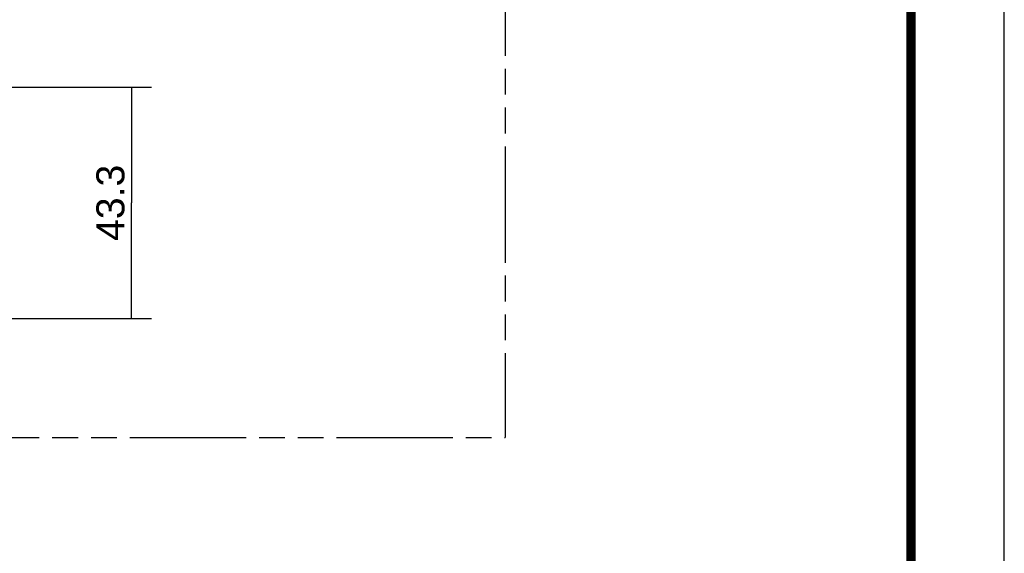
# Model space of a CAD drawing. Header units: millimetres. Extents: x 0 to 210, y 0 to 297.
# Tile 19 of 39: x 136 to 210, y 80 to 120. Entities that reach past the tile are written whole.
import ezdxf
from ezdxf.enums import TextEntityAlignment as Align

# ---------------------------------------------------------------- set-up
doc = ezdxf.new("R2010")
doc.units = ezdxf.units.MM
doc.header["$LTSCALE"] = 19.36
doc.linetypes.add('PHANTOM', pattern=[0.8, 0.45, -0.05, 0.1, -0.05, 0.1, -0.05])
doc.layers.get('0').update_dxf_attribs({"linetype": 'CONTINUOUS'})
doc.layers.add('DEFAULT_3', color=7, linetype='PHANTOM')
doc.layers.add('Z_DIM_2D', color=7, linetype='CONTINUOUS')
doc.styles.add('TEXTSTYLE_3', font='arial.ttf')
doc.dimstyles.new('DIMSTYLE_2', dxfattribs={"dimtxt": 2.1, "dimasz": 3.5, "dimexe": 1.5, "dimexo": 0, "dimgap": 0.525, "dimtad": 1, "dimdec": 1, "dimlfac": 2.5, "dimdsep": 46, "dimtxsty": 'TEXTSTYLE_3', "dimblk": '_FILLED', "dimblk1": '_FILLED', "dimblk2": '_FILLED', "dimcen": 0.09, "dimclrt": 5, "dimazin": 2, "dimtp": 0.3, "dimtm": 0.3, "dimtfac": 1, "dimtdec": 1, "dimtofl": 0, "dimtmove": 0, "dimatfit": 3, "dimldrblk": '_FILLED', "dimfxl": 1, "dimtolj": 1, "dimarcsym": 0})

# ---------------------------------------------------------------- blocks, each defined once
blk = doc.blocks.new('*D1')
at = {"layer": 'Z_DIM_2D', "color": 2, "linetype": 'CONTINUOUS'}
for p, q in [((132.71, 114.794), (146.119, 114.794)), ((144.619, 114.794), (144.619, 106.14)), ((144.619, 97.486), (144.619, 106.14)), ((132.83, 97.486), (146.119, 97.486))]:
    blk.add_line(p, q, dxfattribs=at)
at = {"layer": 'Z_DIM_2D', "color": 5, "linetype": 'CONTINUOUS', "style": 'TEXTSTYLE_3'}
blk.add_text('43.3', height=2.1, rotation=90, dxfattribs=at).set_placement((144.094, 106.14), align=Align.CENTER)
blk = doc.blocks.new('_FILLED')
at = {"color": 0, "linetype": 'BYBLOCK'}
blk.add_solid([(0, 0), (-1, 0.125), (-1, -0.125)], dxfattribs=at)
blk = doc.blocks.new('_NONE')

msp = doc.modelspace()

# ---------------------------------------------------------------- linework, layer by layer
at = {"color": 2, "linetype": 'CONTINUOUS'}
msp.add_line((210, 0), (210, 297), dxfattribs=at)
at = {"color": 7, "linetype": 'CONTINUOUS', "const_width": 0.7}
msp.add_lwpolyline([(203, 7), (203, 290)], dxfattribs=at)
at = {"layer": 'DEFAULT_3', "color": 7, "linetype": 'PHANTOM'}
for p in [(172.6224, 156.8305), (36.0815, 88.56)]:
    msp.add_line(p, (172.6224, 88.56), dxfattribs=at)

# ---------------------------------------------------------------- dimensions: what is measured, and where the dimension line sits
at = {"layer": 'Z_DIM_2D', "color": 2, "linetype": 'CONTINUOUS'}
dim = msp.add_linear_dim(base=(144.6192, 97.4857), p1=(132.71, 114.7944), p2=(132.83, 97.4857), angle=270, dimstyle='DIMSTYLE_2', override={"dimblk1": 'NONE', "dimblk2": 'NONE', "dimsah": 1}, dxfattribs=at)
dim.commit()
dim.dimension.update_dxf_attribs({"geometry": '*D1', "text_midpoint": (144.6192, 106.0866), "dimtype": 160})

doc.saveas('drawing.dxf')
